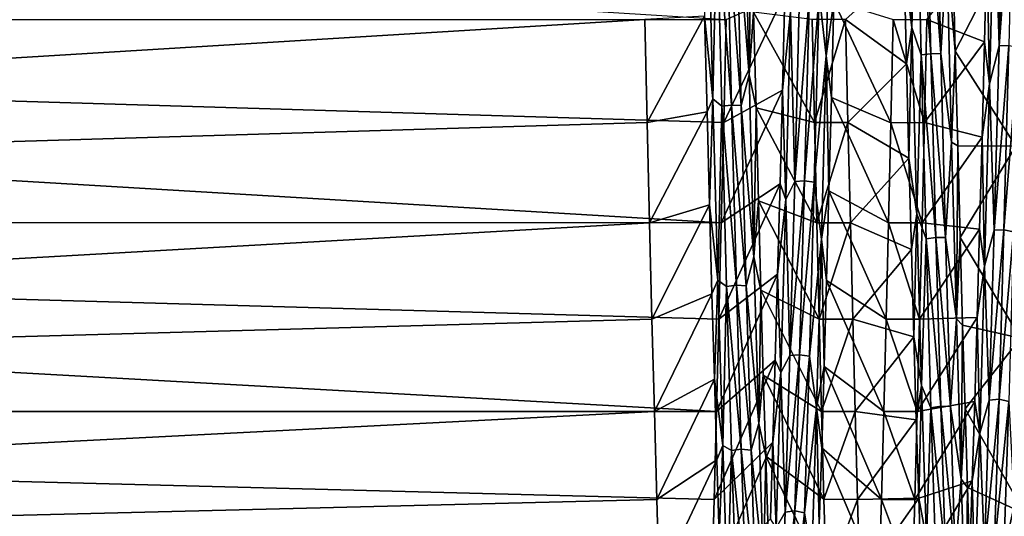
# Model space of a CAD drawing. Header units: metres. Extents: x -86 to 86, y -57 to 57.
# Tile 54 of 256: x -54.56 to -45.66, y -8.38 to -3.89. Entities that reach past the tile are written whole.
import ezdxf

# ---------------------------------------------------------------- set-up
doc = ezdxf.new("R2010")
doc.units = ezdxf.units.M
doc.layers.add('solid_125286', color=7, linetype='CONTINUOUS')

msp = doc.modelspace()

# ---------------------------------------------------------------- linework, layer by layer
at = {"layer": 'solid_125286'}
for points in [[(-48.170761, -3.890767, 8.386438), (-79, -3.89099, 8.386518), (-79, -1.96731, 7.947453)], [(-46.534939, -2.186273, 32.904888), (-46.561298, -3.409925, 32.687016), (-46.491089, -3.962088, 32.436985)], [(-46.534939, -2.186273, 32.904888), (-46.491089, -3.962088, 32.436985), (-46.450878, -2.44553, 32.806194)], [(-45.745632, -2.717828, 9.205224), (-45.659615, -2.36047, 9.17662), (-45.703571, -4.126282, 9.670974)], [(-45.703571, -4.126282, 9.670974), (-45.659615, -2.36047, 9.17662), (-45.571449, -2.360655, 9.194084)], [(-45.703571, -4.126282, 9.670974), (-45.571449, -2.360655, 9.194084), (-45.61541, -4.123773, 9.68825)], [(-47.329548, -3.660241, 9.512489), (-47.222137, -2.466075, 9.150179), (-47.265713, -4.219439, 9.655677)], [(-47.265713, -4.219439, 9.655677), (-47.222137, -2.466075, 9.150179), (-47.196487, -3.72369, 9.409133)], [(-46.491089, -3.962088, 32.436985), (-46.406921, -4.20775, 32.298767), (-46.450878, -2.44553, 32.806194)], [(-46.450878, -2.44553, 32.806194), (-46.318737, -4.199147, 32.28373), (-46.362698, -2.439351, 32.79002)], [(-46.450878, -2.44553, 32.806194), (-46.406921, -4.20775, 32.298767), (-46.318737, -4.199147, 32.28373)], [(-46.362698, -2.439351, 32.79002), (-46.230686, -4.196433, 32.30283), (-46.274643, -2.433922, 32.80846)], [(-46.362698, -2.439351, 32.79002), (-46.318737, -4.199147, 32.28373), (-46.230686, -4.196433, 32.30283)], [(-46.274643, -2.433922, 32.80846), (-46.230686, -4.196433, 32.30283), (-46.176403, -3.284259, 32.649399)], [(-48.076775, -2.928761, 32.695656), (-47.962872, -4.389598, 32.27977), (-48.006443, -2.644115, 32.811314)], [(-48.006443, -2.644115, 32.811314), (-47.962872, -4.389598, 32.27977), (-47.943615, -2.933146, 32.815937)], [(-45.789482, -4.470848, 9.751888), (-45.813133, -3.208348, 9.255777), (-45.745632, -2.717828, 9.205224)], [(-45.789482, -4.470848, 9.751888), (-45.745632, -2.717828, 9.205224), (-45.703571, -4.126282, 9.670974)], [(-48.332798, -2.859661, 32.761303), (-48.364418, -3.859233, 32.546879), (-48.288948, -4.605894, 32.193375)], [(-48.332798, -2.859661, 32.761303), (-48.288948, -4.605894, 32.193375), (-48.253204, -2.932425, 32.694874)], [(-48.288948, -4.605894, 32.193375), (-48.209244, -4.671945, 32.114891), (-48.253204, -2.932425, 32.694874)], [(-48.253204, -2.932425, 32.694874), (-48.121017, -4.664471, 32.099491), (-48.164974, -2.927418, 32.678509)], [(-48.253204, -2.932425, 32.694874), (-48.209244, -4.671945, 32.114891), (-48.121017, -4.664471, 32.099491)], [(-48.164974, -2.927418, 32.678509), (-48.121017, -4.664471, 32.099491), (-48.032818, -4.668259, 32.116295)], [(-48.164974, -2.927418, 32.678509), (-48.032818, -4.668259, 32.116295), (-48.076775, -2.928761, 32.695656)], [(-48.076775, -2.928761, 32.695656), (-48.032818, -4.668259, 32.116295), (-47.962872, -4.389598, 32.27977)], [(-47.962872, -4.389598, 32.27977), (-47.921665, -3.822022, 32.559254), (-47.943615, -2.933146, 32.815937)], [(-46.120502, -3.292782, 32.720558), (-46.098526, -4.174547, 32.436367), (-45.595127, -3.192568, 33.808102)], [(-46.098526, -4.174547, 32.436367), (-45.552765, -5.036672, 33.201309), (-45.595127, -3.192568, 33.808102)], [(-45.813133, -3.208348, 9.255777), (-45.835125, -4.092735, 9.533808), (-46.356262, -3.890762, 8.386437)], [(-46.230686, -4.196433, 32.30283), (-46.132828, -4.998337, 32.023663), (-46.176403, -3.284259, 32.649399)], [(-46.176403, -3.284259, 32.649399), (-46.098526, -4.174547, 32.436367), (-46.120502, -3.292782, 32.720558)], [(-46.176403, -3.284259, 32.649399), (-46.132828, -4.998337, 32.023663), (-46.098526, -4.174547, 32.436367)], [(-45.789482, -4.470848, 9.751888), (-45.835125, -4.092735, 9.533808), (-45.813133, -3.208348, 9.255777)], [(-46.539295, -4.289759, 32.393692), (-46.561298, -3.409925, 32.687016), (-47.09082, -3.890725, 33.613575)], [(-46.491089, -3.962088, 32.436985), (-46.561298, -3.409925, 32.687016), (-46.539295, -4.289759, 32.393692)], [(-47.638451, -3.654559, 9.387156), (-48.192257, -4.82264, 8.712521), (-48.170761, -3.890767, 8.386438)], [(-47.638451, -3.654559, 9.387156), (-47.660461, -4.528422, 9.699028), (-48.192257, -4.82264, 8.712521)], [(-47.587345, -3.82407, 9.516203), (-47.660461, -4.528422, 9.699028), (-47.638451, -3.654559, 9.387156)], [(-47.587345, -3.82407, 9.516203), (-47.505898, -3.653519, 9.510212), (-47.549858, -5.353877, 10.196786)], [(-47.549858, -5.353877, 10.196786), (-47.505898, -3.653519, 9.510212), (-47.41769, -3.649924, 9.527002)], [(-47.549858, -5.353877, 10.196786), (-47.41769, -3.649924, 9.527002), (-47.461647, -5.347735, 10.212817)], [(-47.461647, -5.347735, 10.212817), (-47.41769, -3.649924, 9.527002), (-47.329548, -3.660241, 9.512489)], [(-47.461647, -5.347735, 10.212817), (-47.329548, -3.660241, 9.512489), (-47.373505, -5.359998, 10.199969)], [(-47.373505, -5.359998, 10.199969), (-47.329548, -3.660241, 9.512489), (-47.265713, -4.219439, 9.655677)], [(-47.265713, -4.219439, 9.655677), (-47.196487, -3.72369, 9.409133), (-47.218472, -4.594742, 9.725805)], [(-47.218472, -4.594742, 9.725805), (-47.196487, -3.72369, 9.409133), (-46.680878, -4.822655, 8.712527)], [(-47.196487, -3.72369, 9.409133), (-46.659172, -3.890784, 8.386444), (-46.680878, -4.822655, 8.712527)], [(-47.962872, -4.389598, 32.27977), (-47.899715, -4.688572, 32.235481), (-47.921665, -3.822022, 32.559254)], [(-47.921665, -3.822022, 32.559254), (-47.372066, -4.822621, 33.287487), (-47.393749, -3.890772, 33.61356)], [(-47.921665, -3.822022, 32.559254), (-47.899715, -4.688572, 32.235481), (-47.372066, -4.822621, 33.287487)], [(-47.631195, -5.517461, 10.226499), (-47.660461, -4.528422, 9.699028), (-47.587345, -3.82407, 9.516203)], [(-47.631195, -5.517461, 10.226499), (-47.587345, -3.82407, 9.516203), (-47.549858, -5.353877, 10.196786)], [(-48.904892, -3.890711, 33.613579), (-79, -3.890939, 33.613499), (-79, -5.727131, 32.892834)], [(-48.883369, -4.822582, 33.287502), (-48.904892, -3.890711, 33.613579), (-79, -5.727131, 32.892834)], [(-48.170761, -3.890767, 8.386438), (-48.192257, -4.82264, 8.712521), (-79, -3.89099, 8.386518)], [(-48.213768, -5.727357, 9.107255), (-79, -5.727152, 9.107177), (-79, -3.89099, 8.386518)], [(-48.192257, -4.82264, 8.712521), (-48.213768, -5.727357, 9.107255), (-79, -3.89099, 8.386518)], [(-48.364418, -3.859233, 32.546879), (-48.904892, -3.890711, 33.613579), (-48.883369, -4.822582, 33.287502)], [(-48.342449, -4.725662, 32.219917), (-48.364418, -3.859233, 32.546879), (-48.883369, -4.822582, 33.287502)], [(-48.288948, -4.605894, 32.193375), (-48.364418, -3.859233, 32.546879), (-48.342449, -4.725662, 32.219917)], [(-47.09082, -3.890725, 33.613575), (-47.393749, -3.890772, 33.61356), (-47.372066, -4.822621, 33.287487)], [(-47.069092, -4.822607, 33.287491), (-47.09082, -3.890725, 33.613575), (-47.372066, -4.822621, 33.287487)], [(-46.539295, -4.289759, 32.393692), (-47.09082, -3.890725, 33.613575), (-47.069092, -4.822607, 33.287491)], [(-46.377914, -4.822619, 8.712513), (-46.680878, -4.822655, 8.712527), (-46.659172, -3.890784, 8.386444)], [(-46.356262, -3.890762, 8.386437), (-46.377914, -4.822619, 8.712513), (-46.659172, -3.890784, 8.386444)], [(-45.835125, -4.092735, 9.533808), (-46.377914, -4.822619, 8.712513), (-46.356262, -3.890762, 8.386437)], [(-46.491089, -3.962088, 32.436985), (-46.539295, -4.289759, 32.393692), (-46.517296, -5.144598, 32.034363)], [(-46.491089, -3.962088, 32.436985), (-46.517296, -5.144598, 32.034363), (-46.447239, -5.646717, 31.706247)], [(-46.491089, -3.962088, 32.436985), (-46.447239, -5.646717, 31.706247), (-46.406921, -4.20775, 32.298767)], [(-45.835125, -4.092735, 9.533808), (-45.857121, -4.953261, 9.878699), (-46.377914, -4.822619, 8.712513)], [(-45.789482, -4.470848, 9.751888), (-45.857121, -4.953261, 9.878699), (-45.835125, -4.092735, 9.533808)], [(-46.132828, -4.998337, 32.023663), (-46.07655, -5.032079, 32.086113), (-46.098526, -4.174547, 32.436367)], [(-46.098526, -4.174547, 32.436367), (-46.07655, -5.032079, 32.086113), (-45.552765, -5.036672, 33.201309)], [(-45.789482, -4.470848, 9.751888), (-45.703571, -4.126282, 9.670974), (-45.747532, -5.796434, 10.428119)], [(-45.747532, -5.796434, 10.428119), (-45.703571, -4.126282, 9.670974), (-45.61541, -4.123773, 9.68825)], [(-45.747532, -5.796434, 10.428119), (-45.61541, -4.123773, 9.68825), (-45.659367, -5.791294, 10.444792)], [(-45.659367, -5.791294, 10.444792), (-45.61541, -4.123773, 9.68825), (-45.527416, -4.140493, 9.676303)], [(-45.659367, -5.791294, 10.444792), (-45.527416, -4.140493, 9.676303), (-45.571373, -5.809503, 10.435445)], [(-47.373505, -5.359998, 10.199969), (-47.265713, -4.219439, 9.655677), (-47.309284, -5.876897, 10.418645)], [(-47.309284, -5.876897, 10.418645), (-47.265713, -4.219439, 9.655677), (-47.240456, -5.439036, 10.107751)], [(-47.265713, -4.219439, 9.655677), (-47.218472, -4.594742, 9.725805), (-47.240456, -5.439036, 10.107751)], [(-46.447239, -5.646717, 31.706247), (-46.362961, -5.872529, 31.530109), (-46.406921, -4.20775, 32.298767)], [(-46.406921, -4.20775, 32.298767), (-46.27478, -5.861704, 31.516577), (-46.318737, -4.199147, 32.28373)], [(-46.406921, -4.20775, 32.298767), (-46.362961, -5.872529, 31.530109), (-46.27478, -5.861704, 31.516577)], [(-46.318737, -4.199147, 32.28373), (-46.186733, -5.86179, 31.535944), (-46.230686, -4.196433, 32.30283)], [(-46.318737, -4.199147, 32.28373), (-46.27478, -5.861704, 31.516577), (-46.186733, -5.86179, 31.535944)], [(-46.230686, -4.196433, 32.30283), (-46.186733, -5.86179, 31.535944), (-46.132828, -4.998337, 32.023663)], [(-46.517296, -5.144598, 32.034363), (-46.539295, -4.289759, 32.393692), (-47.069092, -4.822607, 33.287491)], [(-48.032818, -4.668259, 32.116295), (-47.919296, -6.035305, 31.491472), (-47.962872, -4.389598, 32.27977)], [(-47.962872, -4.389598, 32.27977), (-47.919296, -6.035305, 31.491472), (-47.899715, -4.688572, 32.235481)], [(-47.660461, -4.528422, 9.699028), (-48.213768, -5.727357, 9.107255), (-48.192257, -4.82264, 8.712521)], [(-47.660461, -4.528422, 9.699028), (-47.682472, -5.375871, 10.07644), (-48.213768, -5.727357, 9.107255)], [(-47.631195, -5.517461, 10.226499), (-47.682472, -5.375871, 10.07644), (-47.660461, -4.528422, 9.699028)], [(-45.833336, -6.120883, 10.557968), (-45.857121, -4.953261, 9.878699), (-45.789482, -4.470848, 9.751888)], [(-45.833336, -6.120883, 10.557968), (-45.789482, -4.470848, 9.751888), (-45.747532, -5.796434, 10.428119)], [(-48.288948, -4.605894, 32.193375), (-48.342449, -4.725662, 32.219917), (-48.320473, -5.565036, 31.827942)], [(-48.288948, -4.605894, 32.193375), (-48.320473, -5.565036, 31.827942), (-48.245098, -6.246206, 31.367638)], [(-48.288948, -4.605894, 32.193375), (-48.245098, -6.246206, 31.367638), (-48.209244, -4.671945, 32.114891)], [(-47.240456, -5.439036, 10.107751), (-47.218472, -4.594742, 9.725805), (-46.702564, -5.727369, 9.107261)], [(-47.218472, -4.594742, 9.725805), (-46.680878, -4.822655, 8.712527), (-46.702564, -5.727369, 9.107261)], [(-48.245098, -6.246206, 31.367638), (-48.165287, -6.303529, 31.277733), (-48.209244, -4.671945, 32.114891)], [(-48.209244, -4.671945, 32.114891), (-48.077061, -6.293767, 31.263672), (-48.121017, -4.664471, 32.099491)], [(-48.209244, -4.671945, 32.114891), (-48.165287, -6.303529, 31.277733), (-48.077061, -6.293767, 31.263672)], [(-48.121017, -4.664471, 32.099491), (-47.988865, -6.299931, 31.279783), (-48.032818, -4.668259, 32.116295)], [(-48.121017, -4.664471, 32.099491), (-48.077061, -6.293767, 31.263672), (-47.988865, -6.299931, 31.279783)], [(-48.032818, -4.668259, 32.116295), (-47.988865, -6.299931, 31.279783), (-47.919296, -6.035305, 31.491472)], [(-47.919296, -6.035305, 31.491472), (-47.877766, -5.528325, 31.846733), (-47.899715, -4.688572, 32.235481)], [(-47.899715, -4.688572, 32.235481), (-47.350357, -5.727331, 32.892757), (-47.372066, -4.822621, 33.287487)], [(-47.899715, -4.688572, 32.235481), (-47.877766, -5.528325, 31.846733), (-47.350357, -5.727331, 32.892757)], [(-48.342449, -4.725662, 32.219917), (-48.883369, -4.822582, 33.287502), (-48.861885, -5.727318, 32.892765)], [(-48.320473, -5.565036, 31.827942), (-48.342449, -4.725662, 32.219917), (-48.861885, -5.727318, 32.892765)], [(-48.861885, -5.727318, 32.892765), (-48.883369, -4.822582, 33.287502), (-79, -5.727131, 32.892834)], [(-47.069092, -4.822607, 33.287491), (-47.372066, -4.822621, 33.287487), (-47.350357, -5.727331, 32.892757)], [(-47.047424, -5.727339, 32.892754), (-47.069092, -4.822607, 33.287491), (-47.350357, -5.727331, 32.892757)], [(-46.517296, -5.144598, 32.034363), (-47.069092, -4.822607, 33.287491), (-47.047424, -5.727339, 32.892754)], [(-46.39962, -5.727336, 9.107245), (-46.702564, -5.727369, 9.107261), (-46.680878, -4.822655, 8.712527)], [(-46.377914, -4.822619, 8.712513), (-46.39962, -5.727336, 9.107245), (-46.680878, -4.822655, 8.712527)], [(-45.857121, -4.953261, 9.878699), (-46.39962, -5.727336, 9.107245), (-46.377914, -4.822619, 8.712513)], [(-45.857121, -4.953261, 9.878699), (-45.879116, -5.785213, 10.28808), (-46.39962, -5.727336, 9.107245)], [(-45.833336, -6.120883, 10.557968), (-45.879116, -5.785213, 10.28808), (-45.857121, -4.953261, 9.878699)], [(-46.186733, -5.86179, 31.535944), (-46.089256, -6.598457, 31.146734), (-46.132828, -4.998337, 32.023663)], [(-46.132828, -4.998337, 32.023663), (-46.089256, -6.598457, 31.146734), (-46.07655, -5.032079, 32.086113)], [(-46.089256, -6.598457, 31.146734), (-46.054573, -5.8603, 31.671362), (-46.07655, -5.032079, 32.086113)], [(-46.07655, -5.032079, 32.086113), (-46.054573, -5.8603, 31.671362), (-45.552765, -5.036672, 33.201309)], [(-46.054573, -5.8603, 31.671362), (-45.510178, -6.771837, 32.330589), (-45.552765, -5.036672, 33.201309)], [(-46.495296, -5.969416, 31.610664), (-46.517296, -5.144598, 32.034363), (-47.047424, -5.727339, 32.892754)], [(-46.447239, -5.646717, 31.706247), (-46.517296, -5.144598, 32.034363), (-46.495296, -5.969416, 31.610664)], [(-47.682472, -5.375871, 10.07644), (-48.235401, -6.599858, 9.568382), (-48.213768, -5.727357, 9.107255)], [(-47.682472, -5.375871, 10.07644), (-47.704475, -6.191782, 10.517556), (-48.235401, -6.599858, 9.568382)], [(-47.631195, -5.517461, 10.226499), (-47.704475, -6.191782, 10.517556), (-47.682472, -5.375871, 10.07644)], [(-47.631195, -5.517461, 10.226499), (-47.549858, -5.353877, 10.196786), (-47.593815, -6.930021, 11.133976)], [(-47.593815, -6.930021, 11.133976), (-47.461647, -5.347735, 10.212817), (-47.505604, -6.921482, 11.148864)], [(-47.593815, -6.930021, 11.133976), (-47.549858, -5.353877, 10.196786), (-47.461647, -5.347735, 10.212817)], [(-47.505604, -6.921482, 11.148864), (-47.461647, -5.347735, 10.212817), (-47.373505, -5.359998, 10.199969)], [(-47.505604, -6.921482, 11.148864), (-47.373505, -5.359998, 10.199969), (-47.417458, -6.935428, 11.137938)], [(-47.417458, -6.935428, 11.137938), (-47.373505, -5.359998, 10.199969), (-47.309284, -5.876897, 10.418645)], [(-47.675045, -7.083515, 11.185496), (-47.704475, -6.191782, 10.517556), (-47.631195, -5.517461, 10.226499)], [(-47.675045, -7.083515, 11.185496), (-47.631195, -5.517461, 10.226499), (-47.593815, -6.930021, 11.133976)], [(-47.309284, -5.876897, 10.418645), (-47.240456, -5.439036, 10.107751), (-47.26244, -6.251514, 10.553095)], [(-47.26244, -6.251514, 10.553095), (-47.240456, -5.439036, 10.107751), (-46.724117, -6.599874, 9.568392)], [(-47.240456, -5.439036, 10.107751), (-46.702564, -5.727369, 9.107261), (-46.724117, -6.599874, 9.568392)], [(-48.320473, -5.565036, 31.827942), (-48.861885, -5.727318, 32.892765), (-48.840302, -6.599842, 32.431625)], [(-48.298492, -6.372515, 31.373428), (-48.320473, -5.565036, 31.827942), (-48.840302, -6.599842, 32.431625)], [(-48.245098, -6.246206, 31.367638), (-48.320473, -5.565036, 31.827942), (-48.298492, -6.372515, 31.373428)], [(-47.919296, -6.035305, 31.491472), (-47.855808, -6.336466, 31.395473), (-47.877766, -5.528325, 31.846733)], [(-47.877766, -5.528325, 31.846733), (-47.328754, -6.599848, 32.431622), (-47.350357, -5.727331, 32.892757)], [(-47.877766, -5.528325, 31.846733), (-47.855808, -6.336466, 31.395473), (-47.328754, -6.599848, 32.431622)], [(-46.447239, -5.646717, 31.706247), (-46.495296, -5.969416, 31.610664), (-46.473293, -6.759728, 31.12524)], [(-46.447239, -5.646717, 31.706247), (-46.473293, -6.759728, 31.12524), (-46.403389, -7.201187, 30.728508)], [(-46.447239, -5.646717, 31.706247), (-46.403389, -7.201187, 30.728508), (-46.362961, -5.872529, 31.530109)], [(-48.861885, -5.727318, 32.892765), (-79, -5.727131, 32.892834), (-79, -7.435913, 31.90626)], [(-48.257133, -7.435746, 10.093595), (-79, -7.435931, 10.093753), (-79, -5.727152, 9.107177)], [(-48.235401, -6.599858, 9.568382), (-48.257133, -7.435746, 10.093595), (-79, -5.727152, 9.107177)], [(-48.213768, -5.727357, 9.107255), (-48.235401, -6.599858, 9.568382), (-79, -5.727152, 9.107177)], [(-48.840302, -6.599842, 32.431625), (-48.861885, -5.727318, 32.892765), (-79, -7.435913, 31.90626)], [(-47.047424, -5.727339, 32.892754), (-47.350357, -5.727331, 32.892757), (-47.328754, -6.599848, 32.431622)], [(-47.025921, -6.599847, 32.431625), (-47.047424, -5.727339, 32.892754), (-47.328754, -6.599848, 32.431622)], [(-46.495296, -5.969416, 31.610664), (-47.047424, -5.727339, 32.892754), (-47.025921, -6.599847, 32.431625)], [(-46.421265, -6.599857, 9.568382), (-46.724117, -6.599874, 9.568392), (-46.702564, -5.727369, 9.107261)], [(-46.39962, -5.727336, 9.107245), (-46.421265, -6.599857, 9.568382), (-46.702564, -5.727369, 9.107261)], [(-45.879116, -5.785213, 10.28808), (-46.421265, -6.599857, 9.568382), (-46.39962, -5.727336, 9.107245)], [(-45.879116, -5.785213, 10.28808), (-45.901115, -6.583931, 10.759439), (-46.421265, -6.599857, 9.568382)], [(-46.403389, -7.201187, 30.728508), (-46.319, -7.401436, 30.517536), (-46.362961, -5.872529, 31.530109)], [(-46.362961, -5.872529, 31.530109), (-46.230824, -7.388648, 30.505831), (-46.27478, -5.861704, 31.516577)], [(-46.362961, -5.872529, 31.530109), (-46.319, -7.401436, 30.517536), (-46.230824, -7.388648, 30.505831)], [(-46.27478, -5.861704, 31.516577), (-46.230824, -7.388648, 30.505831), (-46.14278, -7.391546, 30.525049)], [(-46.27478, -5.861704, 31.516577), (-46.14278, -7.391546, 30.525049), (-46.186733, -5.86179, 31.535944)], [(-46.186733, -5.86179, 31.535944), (-46.14278, -7.391546, 30.525049), (-46.089256, -6.598457, 31.146734)], [(-46.089256, -6.598457, 31.146734), (-46.032597, -6.654665, 31.19462), (-46.054573, -5.8603, 31.671362)], [(-46.054573, -5.8603, 31.671362), (-46.032597, -6.654665, 31.19462), (-45.510178, -6.771837, 32.330589)], [(-45.833336, -6.120883, 10.557968), (-45.901115, -6.583931, 10.759439), (-45.879116, -5.785213, 10.28808)], [(-45.833336, -6.120883, 10.557968), (-45.747532, -5.796434, 10.428119), (-45.791492, -7.332885, 11.42911)], [(-45.791492, -7.332885, 11.42911), (-45.747532, -5.796434, 10.428119), (-45.659367, -5.791294, 10.444792)], [(-45.791492, -7.332885, 11.42911), (-45.659367, -5.791294, 10.444792), (-45.703323, -7.325239, 11.444782)], [(-45.703323, -7.325239, 11.444782), (-45.659367, -5.791294, 10.444792), (-45.571373, -5.809503, 10.435445)], [(-45.703323, -7.325239, 11.444782), (-45.571373, -5.809503, 10.435445), (-45.615326, -7.344535, 11.43821)], [(-47.417458, -6.935428, 11.137938), (-47.309284, -5.876897, 10.418645), (-47.352856, -7.400622, 11.422627)], [(-47.352856, -7.400622, 11.422627), (-47.309284, -5.876897, 10.418645), (-47.284428, -7.028014, 11.059118)], [(-47.309284, -5.876897, 10.418645), (-47.26244, -6.251514, 10.553095), (-47.284428, -7.028014, 11.059118)], [(-47.988865, -6.299931, 31.279783), (-47.875725, -7.544056, 30.465288), (-47.919296, -6.035305, 31.491472)], [(-47.919296, -6.035305, 31.491472), (-47.875725, -7.544056, 30.465288), (-47.855808, -6.336466, 31.395473)], [(-46.473293, -6.759728, 31.12524), (-46.495296, -5.969416, 31.610664), (-47.025921, -6.599847, 32.431625)], [(-45.877186, -7.630307, 11.603776), (-45.901115, -6.583931, 10.759439), (-45.833336, -6.120883, 10.557968)], [(-45.877186, -7.630307, 11.603776), (-45.833336, -6.120883, 10.557968), (-45.791492, -7.332885, 11.42911)], [(-47.704475, -6.191782, 10.517556), (-48.257133, -7.435746, 10.093595), (-48.235401, -6.599858, 9.568382)], [(-47.704475, -6.191782, 10.517556), (-47.726486, -6.971964, 11.019721), (-48.257133, -7.435746, 10.093595)], [(-47.675045, -7.083515, 11.185496), (-47.726486, -6.971964, 11.019721), (-47.704475, -6.191782, 10.517556)], [(-48.245098, -6.246206, 31.367638), (-48.298492, -6.372515, 31.373428), (-48.276508, -7.143234, 30.858887)], [(-48.245098, -6.246206, 31.367638), (-48.276508, -7.143234, 30.858887), (-48.201248, -7.742816, 30.303638)], [(-48.245098, -6.246206, 31.367638), (-48.201248, -7.742816, 30.303638), (-48.165287, -6.303529, 31.277733)], [(-48.201248, -7.742816, 30.303638), (-48.121326, -7.789313, 30.203121), (-48.165287, -6.303529, 31.277733)], [(-48.165287, -6.303529, 31.277733), (-48.0331, -7.777496, 30.190733), (-48.077061, -6.293767, 31.263672)], [(-48.165287, -6.303529, 31.277733), (-48.121326, -7.789313, 30.203121), (-48.0331, -7.777496, 30.190733)], [(-48.077061, -6.293767, 31.263672), (-48.0331, -7.777496, 30.190733), (-47.944912, -7.785918, 30.205822)], [(-48.077061, -6.293767, 31.263672), (-47.944912, -7.785918, 30.205822), (-47.988865, -6.299931, 31.279783)], [(-47.988865, -6.299931, 31.279783), (-47.944912, -7.785918, 30.205822), (-47.875725, -7.544056, 30.465288)], [(-47.284428, -7.028014, 11.059118), (-47.26244, -6.251514, 10.553095), (-46.745586, -7.43578, 10.093617)], [(-47.26244, -6.251514, 10.553095), (-46.724117, -6.599874, 9.568392), (-46.745586, -7.43578, 10.093617)], [(-48.298492, -6.372515, 31.373428), (-48.840302, -6.599842, 32.431625), (-48.818546, -7.435727, 31.906418)], [(-48.276508, -7.143234, 30.858887), (-48.298492, -6.372515, 31.373428), (-48.818546, -7.435727, 31.906418)], [(-47.875725, -7.544056, 30.465288), (-47.833847, -7.108153, 30.884199), (-47.855808, -6.336466, 31.395473)], [(-47.855808, -6.336466, 31.395473), (-47.307312, -7.435713, 31.906427), (-47.328754, -6.599848, 32.431622)], [(-47.855808, -6.336466, 31.395473), (-47.833847, -7.108153, 30.884199), (-47.307312, -7.435713, 31.906427)], [(-45.901115, -6.583931, 10.759439), (-46.442722, -7.435745, 10.093594), (-46.421265, -6.599857, 9.568382)], [(-45.901115, -6.583931, 10.759439), (-45.923119, -7.34446, 11.290081), (-46.442722, -7.435745, 10.093594)], [(-45.877186, -7.630307, 11.603776), (-45.923119, -7.34446, 11.290081), (-45.901115, -6.583931, 10.759439)], [(-48.818546, -7.435727, 31.906418), (-48.840302, -6.599842, 32.431625), (-79, -7.435913, 31.90626)], [(-47.025921, -6.599847, 32.431625), (-47.328754, -6.599848, 32.431622), (-47.307312, -7.435713, 31.906427)], [(-47.004425, -7.43574, 31.90641), (-47.025921, -6.599847, 32.431625), (-47.307312, -7.435713, 31.906427)], [(-46.473293, -6.759728, 31.12524), (-47.025921, -6.599847, 32.431625), (-47.004425, -7.43574, 31.90641)], [(-46.442722, -7.435745, 10.093594), (-46.745586, -7.43578, 10.093617), (-46.724117, -6.599874, 9.568392)], [(-46.421265, -6.599857, 9.568382), (-46.442722, -7.435745, 10.093594), (-46.724117, -6.599874, 9.568392)], [(-46.14278, -7.391546, 30.525049), (-46.045685, -8.049015, 30.039646), (-46.089256, -6.598457, 31.146734)], [(-46.089256, -6.598457, 31.146734), (-46.045685, -8.049015, 30.039646), (-46.032597, -6.654665, 31.19462)], [(-46.045685, -8.049015, 30.039646), (-46.010612, -7.41084, 30.658905), (-46.032597, -6.654665, 31.19462)], [(-46.032597, -6.654665, 31.19462), (-46.010612, -7.41084, 30.658905), (-45.510178, -6.771837, 32.330589)], [(-46.451286, -7.511155, 30.581135), (-46.473293, -6.759728, 31.12524), (-47.004425, -7.43574, 31.90641)], [(-46.403389, -7.201187, 30.728508), (-46.473293, -6.759728, 31.12524), (-46.451286, -7.511155, 30.581135)], [(-46.010612, -7.41084, 30.658905), (-45.467667, -8.360527, 31.214773), (-45.510178, -6.771837, 32.330589)], [(-47.675045, -7.083515, 11.185496), (-47.593815, -6.930021, 11.133976), (-47.637775, -8.34633, 12.298811)], [(-47.637775, -8.34633, 12.298811), (-47.593815, -6.930021, 11.133976), (-47.505604, -6.921482, 11.148864)], [(-47.637775, -8.34633, 12.298811), (-47.505604, -6.921482, 11.148864), (-47.549564, -8.335599, 12.312199)], [(-47.549564, -8.335599, 12.312199), (-47.505604, -6.921482, 11.148864), (-47.417458, -6.935428, 11.137938)], [(-47.549564, -8.335599, 12.312199), (-47.417458, -6.935428, 11.137938), (-47.461411, -8.350933, 12.303409)], [(-47.461411, -8.350933, 12.303409), (-47.417458, -6.935428, 11.137938), (-47.352856, -7.400622, 11.422627)], [(-47.726486, -6.971964, 11.019721), (-48.278717, -8.23011, 10.67986), (-48.257133, -7.435746, 10.093595)], [(-47.726486, -6.971964, 11.019721), (-47.748501, -7.711875, 11.579659), (-48.278717, -8.23011, 10.67986)], [(-47.675045, -7.083515, 11.185496), (-47.748501, -7.711875, 11.579659), (-47.726486, -6.971964, 11.019721)], [(-47.352856, -7.400622, 11.422627), (-47.284428, -7.028014, 11.059118), (-47.306416, -7.763996, 11.622547)], [(-47.306416, -7.763996, 11.622547), (-47.284428, -7.028014, 11.059118), (-46.767204, -8.230147, 10.67989)], [(-47.284428, -7.028014, 11.059118), (-46.745586, -7.43578, 10.093617), (-46.767204, -8.230147, 10.67989)], [(-47.875725, -7.544056, 30.465288), (-47.81189, -7.838391, 30.315655), (-47.833847, -7.108153, 30.884199)], [(-47.833847, -7.108153, 30.884199), (-47.285721, -8.230068, 31.320173), (-47.307312, -7.435713, 31.906427)], [(-47.833847, -7.108153, 30.884199), (-47.81189, -7.838391, 30.315655), (-47.285721, -8.230068, 31.320173)], [(-47.718895, -8.487002, 12.369769), (-47.748501, -7.711875, 11.579659), (-47.675045, -7.083515, 11.185496)], [(-47.718895, -8.487002, 12.369769), (-47.675045, -7.083515, 11.185496), (-47.637775, -8.34633, 12.298811)], [(-48.276508, -7.143234, 30.858887), (-48.818546, -7.435727, 31.906418), (-48.796928, -8.230094, 31.320152)], [(-48.254528, -7.8722, 30.287085), (-48.276508, -7.143234, 30.858887), (-48.796928, -8.230094, 31.320152)], [(-48.201248, -7.742816, 30.303638), (-48.276508, -7.143234, 30.858887), (-48.254528, -7.8722, 30.287085)], [(-46.403389, -7.201187, 30.728508), (-46.451286, -7.511155, 30.581135), (-46.429283, -8.218978, 29.98168)], [(-46.403389, -7.201187, 30.728508), (-46.429283, -8.218978, 29.98168), (-46.359539, -8.590293, 29.527466)], [(-46.403389, -7.201187, 30.728508), (-46.359539, -8.590293, 29.527466), (-46.319, -7.401436, 30.517536)], [(-45.923119, -7.34446, 11.290081), (-46.464279, -8.230103, 10.679854), (-46.442722, -7.435745, 10.093594)], [(-45.923119, -7.34446, 11.290081), (-45.945118, -8.062086, 11.877284), (-46.464279, -8.230103, 10.679854)], [(-45.877186, -7.630307, 11.603776), (-45.945118, -8.062086, 11.877284), (-45.923119, -7.34446, 11.290081)], [(-45.877186, -7.630307, 11.603776), (-45.791492, -7.332885, 11.42911), (-45.835449, -8.699209, 12.652078)], [(-45.835449, -8.699209, 12.652078), (-45.791492, -7.332885, 11.42911), (-45.703323, -7.325239, 11.444782)], [(-45.835449, -8.699209, 12.652078), (-45.703323, -7.325239, 11.444782), (-45.747284, -8.689242, 12.666377)], [(-45.747284, -8.689242, 12.666377), (-45.703323, -7.325239, 11.444782), (-45.615326, -7.344535, 11.43821)], [(-45.747284, -8.689242, 12.666377), (-45.615326, -7.344535, 11.43821), (-45.659279, -8.709206, 12.662702)], [(-45.659279, -8.709206, 12.662702), (-45.615326, -7.344535, 11.43821), (-45.566387, -8.287575, 12.178699)], [(-48.818546, -7.435727, 31.906418), (-79, -7.435913, 31.90626), (-79, -8.97821, 30.676342)], [(-48.796928, -8.230094, 31.320152), (-48.818546, -7.435727, 31.906418), (-79, -8.97821, 30.676342)], [(-48.257133, -7.435746, 10.093595), (-48.278717, -8.23011, 10.67986), (-79, -7.435931, 10.093753)], [(-48.300205, -8.978363, 11.323792), (-79, -8.978204, 11.323651), (-79, -7.435931, 10.093753)], [(-48.278717, -8.23011, 10.67986), (-48.300205, -8.978363, 11.323792), (-79, -7.435931, 10.093753)], [(-47.461411, -8.350933, 12.303409), (-47.352856, -7.400622, 11.422627), (-47.396427, -8.756531, 12.643679)], [(-47.396427, -8.756531, 12.643679), (-47.352856, -7.400622, 11.422627), (-47.3284, -8.455007, 12.240106)], [(-47.352856, -7.400622, 11.422627), (-47.306416, -7.763996, 11.622547), (-47.3284, -8.455007, 12.240106)], [(-47.004425, -7.43574, 31.90641), (-47.307312, -7.435713, 31.906427), (-47.285721, -8.230068, 31.320173)], [(-46.982777, -8.230114, 31.320137), (-47.004425, -7.43574, 31.90641), (-47.285721, -8.230068, 31.320173)], [(-46.451286, -7.511155, 30.581135), (-47.004425, -7.43574, 31.90641), (-46.982777, -8.230114, 31.320137)], [(-46.464279, -8.230103, 10.679854), (-46.767204, -8.230147, 10.67989), (-46.745586, -7.43578, 10.093617)], [(-46.442722, -7.435745, 10.093594), (-46.464279, -8.230103, 10.679854), (-46.745586, -7.43578, 10.093617)], [(-46.359539, -8.590293, 29.527466), (-46.275043, -8.759367, 29.285284), (-46.319, -7.401436, 30.517536)], [(-46.319, -7.401436, 30.517536), (-46.186863, -8.744921, 29.275686), (-46.230824, -7.388648, 30.505831)], [(-46.319, -7.401436, 30.517536), (-46.275043, -8.759367, 29.285284), (-46.186863, -8.744921, 29.275686)], [(-46.230824, -7.388648, 30.505831), (-46.186863, -8.744921, 29.275686), (-46.098824, -8.7506, 29.294355)], [(-46.230824, -7.388648, 30.505831), (-46.098824, -8.7506, 29.294355), (-46.14278, -7.391546, 30.525049)], [(-46.14278, -7.391546, 30.525049), (-46.098824, -8.7506, 29.294355), (-46.045685, -8.049015, 30.039646)], [(-46.045685, -8.049015, 30.039646), (-45.988628, -8.124136, 30.067507), (-46.010612, -7.41084, 30.658905)], [(-46.010612, -7.41084, 30.658905), (-45.988628, -8.124136, 30.067507), (-45.467667, -8.360527, 31.214773)], [(-47.944912, -7.785918, 30.205822), (-47.832153, -8.880937, 29.22337), (-47.875725, -7.544056, 30.465288)], [(-47.875725, -7.544056, 30.465288), (-47.832153, -8.880937, 29.22337), (-47.81189, -7.838391, 30.315655)], [(-46.429283, -8.218978, 29.98168), (-46.451286, -7.511155, 30.581135), (-46.982777, -8.230114, 31.320137)], [(-45.921036, -8.963634, 12.866495), (-45.945118, -8.062086, 11.877284), (-45.877186, -7.630307, 11.603776)], [(-45.921036, -8.963634, 12.866495), (-45.877186, -7.630307, 11.603776), (-45.835449, -8.699209, 12.652078)], [(-47.748501, -7.711875, 11.579659), (-48.300205, -8.978363, 11.323792), (-48.278717, -8.23011, 10.67986)], [(-47.748501, -7.711875, 11.579659), (-47.770508, -8.407038, 12.194082), (-48.300205, -8.978363, 11.323792)], [(-47.718895, -8.487002, 12.369769), (-47.770508, -8.407038, 12.194082), (-47.748501, -7.711875, 11.579659)], [(-48.201248, -7.742816, 30.303638), (-48.254528, -7.8722, 30.287085), (-48.232544, -8.555613, 29.661213)], [(-48.201248, -7.742816, 30.303638), (-48.232544, -8.555613, 29.661213), (-48.157398, -9.060934, 29.024996)], [(-48.201248, -7.742816, 30.303638), (-48.157398, -9.060934, 29.024996), (-48.121326, -7.789313, 30.203121)], [(-48.157398, -9.060934, 29.024996), (-48.077366, -9.094714, 28.915195), (-48.121326, -7.789313, 30.203121)], [(-48.121326, -7.789313, 30.203121), (-47.989143, -9.081124, 28.904776), (-48.0331, -7.777496, 30.190733)], [(-48.121326, -7.789313, 30.203121), (-48.077366, -9.094714, 28.915195), (-47.989143, -9.081124, 28.904776)], [(-48.0331, -7.777496, 30.190733), (-47.900955, -9.091637, 28.918528), (-47.944912, -7.785918, 30.205822)], [(-48.0331, -7.777496, 30.190733), (-47.989143, -9.081124, 28.904776), (-47.900955, -9.091637, 28.918528)], [(-47.944912, -7.785918, 30.205822), (-47.900955, -9.091637, 28.918528), (-47.832153, -8.880937, 29.22337)], [(-47.3284, -8.455007, 12.240106), (-47.306416, -7.763996, 11.622547), (-46.788914, -8.978396, 11.323823)], [(-47.306416, -7.763996, 11.622547), (-46.767204, -8.230147, 10.67989), (-46.788914, -8.978396, 11.323823)], [(-48.254528, -7.8722, 30.287085), (-48.796928, -8.230094, 31.320152), (-48.775433, -8.97836, 30.67621)], [(-48.232544, -8.555613, 29.661213), (-48.254528, -7.8722, 30.287085), (-48.775433, -8.97836, 30.67621)], [(-47.832153, -8.880937, 29.22337), (-47.789928, -8.523345, 29.69298), (-47.81189, -7.838391, 30.315655)], [(-47.81189, -7.838391, 30.315655), (-47.264019, -8.97833, 30.676239), (-47.285721, -8.230068, 31.320173)], [(-47.81189, -7.838391, 30.315655), (-47.789928, -8.523345, 29.69298), (-47.264019, -8.97833, 30.676239)], [(-45.945118, -8.062086, 11.877284), (-46.485947, -8.978354, 11.323783), (-46.464279, -8.230103, 10.679854)], [(-45.945118, -8.062086, 11.877284), (-45.967117, -8.732948, 12.517634), (-46.485947, -8.978354, 11.323783)], [(-46.098824, -8.7506, 29.294355), (-46.002113, -9.316289, 28.726913), (-46.045685, -8.049015, 30.039646)], [(-46.045685, -8.049015, 30.039646), (-46.002113, -9.316289, 28.726913), (-45.988628, -8.124136, 30.067507)], [(-45.921036, -8.963634, 12.866495), (-45.967117, -8.732948, 12.517634), (-45.945118, -8.062086, 11.877284)], [(-46.002113, -9.316289, 28.726913), (-45.966648, -8.790197, 29.423538), (-45.988628, -8.124136, 30.067507)], [(-45.988628, -8.124136, 30.067507), (-45.966648, -8.790197, 29.423538), (-45.467667, -8.360527, 31.214773)], [(-48.775433, -8.97836, 30.67621), (-48.796928, -8.230094, 31.320152), (-79, -8.97821, 30.676342)], [(-46.982777, -8.230114, 31.320137), (-47.285721, -8.230068, 31.320173), (-47.264019, -8.97833, 30.676239)], [(-46.961056, -8.978375, 30.676197), (-46.982777, -8.230114, 31.320137), (-47.264019, -8.97833, 30.676239)], [(-46.429283, -8.218978, 29.98168), (-46.982777, -8.230114, 31.320137), (-46.961056, -8.978375, 30.676197)], [(-46.40728, -8.878873, 29.329979), (-46.429283, -8.218978, 29.98168), (-46.961056, -8.978375, 30.676197)], [(-46.485947, -8.978354, 11.323783), (-46.788914, -8.978396, 11.323823), (-46.767204, -8.230147, 10.67989)], [(-46.464279, -8.230103, 10.679854), (-46.485947, -8.978354, 11.323783), (-46.767204, -8.230147, 10.67989)], [(-46.359539, -8.590293, 29.527466), (-46.429283, -8.218978, 29.98168), (-46.40728, -8.878873, 29.329979)], [(-47.718895, -8.487002, 12.369769), (-47.637775, -8.34633, 12.298811), (-47.681736, -9.569081, 13.665291)], [(-47.681736, -9.569081, 13.665291), (-47.549564, -8.335599, 12.312199), (-47.593521, -9.556415, 13.676861)], [(-47.681736, -9.569081, 13.665291), (-47.637775, -8.34633, 12.298811), (-47.549564, -8.335599, 12.312199)], [(-47.593521, -9.556415, 13.676861), (-47.549564, -8.335599, 12.312199), (-47.461411, -8.350933, 12.303409)], [(-47.593521, -9.556415, 13.676861), (-47.461411, -8.350933, 12.303409), (-47.505367, -9.572811, 13.67038)], [(-47.505367, -9.572811, 13.67038), (-47.461411, -8.350933, 12.303409), (-47.396427, -8.756531, 12.643679)], [(-45.966648, -8.790197, 29.423538), (-45.425236, -9.768372, 29.878002), (-45.467667, -8.360527, 31.214773)], [(-45.659279, -8.709206, 12.662702), (-45.566387, -8.287575, 12.178699), (-45.609959, -9.519481, 13.524889)]]:
    msp.add_3dface(points, dxfattribs=at)

doc.saveas('drawing.dxf')
